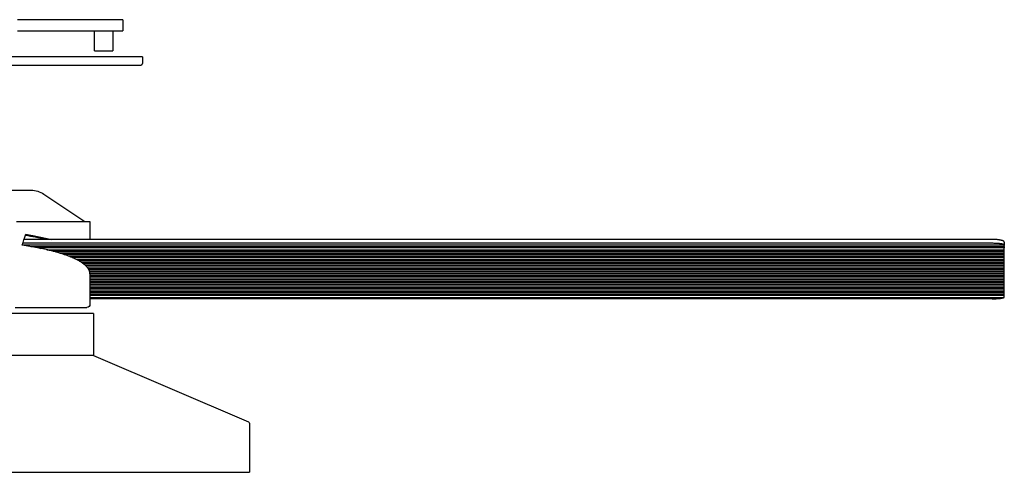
# Model space of a CAD drawing. Extents: x 18749 to 20793, y -4820 to -3491.
# Tile 5 of 19: x 20301 to 20793, y -4820 to -4594. Entities that reach past the tile are written whole.
import ezdxf

# ---------------------------------------------------------------- set-up
doc = ezdxf.new("R2010")
doc.units = 0
doc.layers.add('MAKE2D$VISIBLE$CURVAS', color=7, linetype='CONTINUOUS')

msp = doc.modelspace()

# ---------------------------------------------------------------- linework, layer by layer
at = {"layer": 'MAKE2D$VISIBLE$CURVAS'}
for p, q in [((20329.25, -4594.1), (20299.88, -4594.1)), ((20338.91, -4594.1), (20329.25, -4594.1)), ((20343.24, -4594.1), (20338.91, -4594.1)), ((20351.5, -4594.1), (20343.24, -4594.1)), ((20352.5, -4594.1), (20351.5, -4594.1)), ((20352.5, -4594.1), (20352.5, -4596.6)), ((20352.5, -4596.6), (20352.5, -4599.6)), ((20299.88, -4599.6), (20338.91, -4599.6)), ((20338.5, -4609.6), (20338.5, -4599.6)), ((20338.91, -4599.6), (20343.24, -4599.6)), ((20343.24, -4599.6), (20351.5, -4599.6)), ((20347.5, -4599.6), (20347.5, -4609.6)), ((20351.5, -4599.6), (20352.5, -4599.6)), ((20362.39, -4612.6), (20262.89, -4612.6)), ((20338.5, -4609.6), (20339.1, -4609.6)), ((20339.1, -4609.6), (20347.5, -4609.6)), ((20362.39, -4612.6), (20362.39, -4614.22)), ((20361.09, -4617.02), (20262.89, -4617.02)), ((20362.39, -4614.22), (20362.39, -4615.72)), ((20284.8, -4679.12), (20306.71, -4679.12)), ((20313.1, -4681.16), (20333.63, -4694.87)), ((20299.51, -4694.87), (20336.14, -4694.87)), ((20336.14, -4694.87), (20336.14, -4703.79)), ((20302.29, -4706.48), (20792.85, -4706.48)), ((20786.88, -4705.74), (20302.55, -4705.74)), ((20786.88, -4703.79), (20303.24, -4703.79)), ((20792.88, -4705.14), (20792.88, -4706.8)), ((20792.88, -4707.33), (20792.88, -4706.8)), ((20306.58, -4707.33), (20792.88, -4707.33)), ((20310.59, -4708.06), (20310.63, -4708.07)), ((20792.88, -4708.07), (20310.63, -4708.07)), ((20314.55, -4708.91), (20792.88, -4708.91)), ((20314.98, -4708.91), (20314.98, -4709.01)), ((20317.59, -4709.65), (20792.88, -4709.65)), ((20320.65, -4710.5), (20792.88, -4710.5)), ((20792.88, -4711.24), (20323.01, -4711.24)), ((20792.88, -4707.33), (20792.88, -4708.07)), ((20792.88, -4708.91), (20792.88, -4708.07)), ((20792.88, -4709.65), (20792.88, -4708.91)), ((20792.88, -4710.5), (20792.88, -4709.65)), ((20792.88, -4711.24), (20792.88, -4710.5)), ((20792.88, -4712.08), (20792.88, -4711.24)), ((20792.88, -4712.08), (20325.4, -4712.08)), ((20792.88, -4712.83), (20327.25, -4712.83)), ((20329.11, -4713.67), (20792.88, -4713.67)), ((20792.88, -4714.41), (20330.53, -4714.41)), ((20792.88, -4715.26), (20331.94, -4715.26)), ((20792.88, -4716), (20333, -4716)), ((20792.88, -4712.83), (20792.88, -4712.08)), ((20792.88, -4713.67), (20792.88, -4712.83)), ((20792.88, -4714.41), (20792.88, -4713.67)), ((20792.88, -4715.26), (20792.88, -4714.41)), ((20792.88, -4716), (20792.88, -4715.26)), ((20792.88, -4716.84), (20792.88, -4716)), ((20792.88, -4716.84), (20334, -4716.84)), ((20792.88, -4717.59), (20334.72, -4717.59)), ((20792.88, -4718.43), (20335.35, -4718.43)), ((20792.88, -4719.17), (20335.75, -4719.17)), ((20792.88, -4720.02), (20336.04, -4720.02)), ((20792.88, -4720.76), (20336.13, -4720.76)), ((20336.14, -4720.9), (20336.14, -4736.25)), ((20792.88, -4717.59), (20792.88, -4716.84)), ((20792.88, -4718.43), (20792.88, -4717.59)), ((20792.88, -4719.17), (20792.88, -4718.43)), ((20792.88, -4720.02), (20792.88, -4719.17)), ((20792.88, -4720.76), (20792.88, -4720.02)), ((20792.88, -4721.6), (20792.88, -4720.76)), ((20792.88, -4721.6), (20336.14, -4721.6)), ((20792.88, -4722.34), (20336.14, -4722.34)), ((20792.88, -4723.19), (20336.14, -4723.19)), ((20792.88, -4723.93), (20336.14, -4723.93)), ((20792.88, -4724.78), (20336.14, -4724.78)), ((20792.88, -4725.52), (20336.14, -4725.52)), ((20792.88, -4726.36), (20336.14, -4726.36)), ((20792.88, -4722.34), (20792.88, -4721.6)), ((20792.88, -4723.19), (20792.88, -4722.34)), ((20792.88, -4723.93), (20792.88, -4723.19)), ((20792.88, -4724.78), (20792.88, -4723.93)), ((20792.88, -4725.52), (20792.88, -4724.78)), ((20792.88, -4726.36), (20792.88, -4725.52)), ((20792.88, -4727.1), (20792.88, -4726.36)), ((20792.88, -4727.1), (20336.14, -4727.1)), ((20792.88, -4727.95), (20336.14, -4727.95)), ((20792.88, -4728.69), (20336.14, -4728.69)), ((20792.88, -4729.54), (20336.14, -4729.54)), ((20792.88, -4730.28), (20336.14, -4730.28)), ((20792.88, -4731.12), (20336.14, -4731.12)), ((20792.88, -4727.95), (20792.88, -4727.1)), ((20792.88, -4728.69), (20792.88, -4727.95)), ((20792.88, -4729.54), (20792.88, -4728.69)), ((20792.88, -4730.28), (20792.88, -4729.54)), ((20792.88, -4731.12), (20792.88, -4730.28)), ((20792.88, -4731.86), (20792.88, -4731.12)), ((20792.88, -4731.86), (20336.14, -4731.86)), ((20336.14, -4732.71), (20792.81, -4732.71)), ((20786.88, -4733.42), (20336.14, -4733.42)), ((20792.88, -4732.26), (20792.88, -4731.86)), ((20337.89, -4740.75), (20195.84, -4740.75)), ((20298.76, -4737.75), (20319.81, -4737.75)), ((20319.81, -4737.75), (20332.19, -4737.75)), ((20332.19, -4737.75), (20334.63, -4737.75)), ((20337.89, -4740.75), (20337.89, -4761.8)), ((20337.89, -4761.8), (20296.5, -4761.8)), ((20337.89, -4761.8), (20415.28, -4794.79)), ((20415.89, -4795.71), (20415.89, -4820.05)), ((20109.89, -4820.05), (20331.44, -4820.05)), ((20331.44, -4820.05), (20415.89, -4820.05))]:
    msp.add_line(p, q, dxfattribs=at)
for points in [[(20304.12, -4701.24), (20304.99, -4701.38), (20305.84, -4701.52), (20306.69, -4701.66), (20307.54, -4701.81), (20308.37, -4701.96), (20309.19, -4702.11), (20310.01, -4702.27), (20310.81, -4702.43), (20311.61, -4702.59), (20312.4, -4702.75), (20313.17, -4702.92), (20313.94, -4703.09), (20314.7, -4703.26), (20315.44, -4703.43), (20316.17, -4703.61), (20316.9, -4703.79)], [(20336.14, -4720.9), (20336.13, -4720.78), (20336.13, -4720.66), (20336.12, -4720.54), (20336.11, -4720.42), (20336.09, -4720.3), (20336.07, -4720.18), (20336.05, -4720.06), (20336.02, -4719.94), (20335.99, -4719.82), (20335.95, -4719.7), (20335.91, -4719.58), (20335.87, -4719.46), (20335.82, -4719.34), (20335.77, -4719.21), (20335.72, -4719.09), (20335.66, -4718.97), (20335.59, -4718.85), (20335.53, -4718.72), (20335.46, -4718.6), (20335.38, -4718.48), (20335.3, -4718.35), (20335.22, -4718.23), (20335.13, -4718.11), (20335.04, -4717.98), (20334.94, -4717.86), (20334.84, -4717.73), (20334.74, -4717.61), (20334.63, -4717.49), (20334.52, -4717.36), (20334.4, -4717.24), (20334.28, -4717.11), (20334.15, -4716.99), (20334.02, -4716.86), (20333.88, -4716.74), (20333.74, -4716.61), (20333.6, -4716.49), (20333.45, -4716.36), (20333.3, -4716.24), (20333.14, -4716.11), (20332.98, -4715.99), (20332.82, -4715.87), (20332.65, -4715.74), (20332.47, -4715.62), (20332.29, -4715.49), (20332.11, -4715.37), (20331.92, -4715.24), (20331.73, -4715.12), (20331.53, -4715), (20331.33, -4714.87), (20331.12, -4714.75), (20330.91, -4714.63), (20330.69, -4714.5), (20330.47, -4714.38), (20330.25, -4714.26), (20330.02, -4714.13), (20329.78, -4714.01), (20329.55, -4713.89), (20329.3, -4713.77), (20329.06, -4713.65), (20328.8, -4713.52), (20328.55, -4713.4), (20328.29, -4713.28), (20328.02, -4713.16), (20327.75, -4713.04), (20327.48, -4712.92), (20327.2, -4712.8), (20326.91, -4712.68), (20326.63, -4712.57), (20326.33, -4712.45), (20326.04, -4712.33), (20325.43, -4712.1), (20324.81, -4711.86), (20324.17, -4711.63), (20323.51, -4711.41), (20322.83, -4711.18), (20322.14, -4710.96), (20321.43, -4710.74), (20320.71, -4710.52), (20319.96, -4710.3), (20319.21, -4710.09), (20318.43, -4709.88), (20317.65, -4709.67), (20316.84, -4709.46), (20316.02, -4709.26), (20315.19, -4709.06), (20314.35, -4708.86), (20313.49, -4708.67), (20312.61, -4708.48), (20311.73, -4708.3), (20310.83, -4708.11), (20309.91, -4707.93), (20308.99, -4707.76), (20308.06, -4707.59), (20307.11, -4707.42), (20306.15, -4707.25), (20305.19, -4707.09), (20304.21, -4706.94), (20303.22, -4706.78), (20302.23, -4706.63)], [(20792.88, -4705.14), (20792.88, -4705.13), (20792.88, -4705.12), (20792.88, -4705.12), (20792.88, -4705.11), (20792.88, -4705.1), (20792.88, -4705.09), (20792.88, -4705.09), (20792.88, -4705.08), (20792.87, -4705.07), (20792.87, -4705.06), (20792.87, -4705.06), (20792.87, -4705.05), (20792.87, -4705.04), (20792.86, -4705.03), (20792.86, -4705.03), (20792.86, -4705.02), (20792.85, -4705.01), (20792.85, -4705), (20792.85, -4705), (20792.84, -4704.99), (20792.84, -4704.98), (20792.84, -4704.97), (20792.83, -4704.96), (20792.83, -4704.96), (20792.82, -4704.95), (20792.82, -4704.94), (20792.81, -4704.93), (20792.81, -4704.93), (20792.79, -4704.91), (20792.78, -4704.89), (20792.77, -4704.88), (20792.75, -4704.86), (20792.74, -4704.85), (20792.72, -4704.83), (20792.71, -4704.82), (20792.69, -4704.8), (20792.67, -4704.78), (20792.65, -4704.77), (20792.63, -4704.75), (20792.61, -4704.74), (20792.59, -4704.72), (20792.56, -4704.71), (20792.54, -4704.69), (20792.51, -4704.67), (20792.46, -4704.64), (20792.4, -4704.61), (20792.34, -4704.58), (20792.28, -4704.55), (20792.21, -4704.52), (20792.14, -4704.49), (20792.07, -4704.46), (20791.99, -4704.43), (20791.9, -4704.4), (20791.73, -4704.34), (20791.54, -4704.29), (20791.34, -4704.24), (20791.12, -4704.19), (20790.9, -4704.14), (20790.66, -4704.09), (20790.42, -4704.05), (20790.17, -4704.01), (20789.9, -4703.97), (20789.64, -4703.94), (20789.37, -4703.91), (20789.09, -4703.88), (20788.81, -4703.86), (20788.53, -4703.84), (20788.25, -4703.83), (20787.97, -4703.81), (20787.7, -4703.8), (20787.42, -4703.8), (20787.15, -4703.79), (20786.88, -4703.79)], [(20792.85, -4706.48), (20792.84, -4706.48), (20792.84, -4706.47), (20792.84, -4706.47), (20792.83, -4706.46), (20792.83, -4706.46), (20792.82, -4706.45), (20792.82, -4706.45), (20792.81, -4706.44), (20792.8, -4706.44), (20792.79, -4706.43), (20792.78, -4706.42), (20792.77, -4706.41), (20792.76, -4706.4), (20792.74, -4706.39), (20792.73, -4706.38), (20792.71, -4706.37), (20792.7, -4706.36), (20792.68, -4706.35), (20792.64, -4706.34), (20792.6, -4706.32), (20792.56, -4706.3), (20792.51, -4706.28), (20792.47, -4706.27), (20792.41, -4706.25), (20792.36, -4706.23), (20792.24, -4706.2), (20792.11, -4706.16), (20791.96, -4706.13), (20791.8, -4706.09), (20791.64, -4706.06), (20791.46, -4706.03), (20791.26, -4706), (20791.06, -4705.97), (20790.85, -4705.95), (20790.63, -4705.92), (20790.41, -4705.9), (20790.17, -4705.87), (20789.93, -4705.85), (20789.68, -4705.83), (20789.43, -4705.82), (20788.92, -4705.79), (20788.41, -4705.77), (20787.89, -4705.75), (20787.38, -4705.74), (20786.88, -4705.74)], [(20786.88, -4733.42), (20787.36, -4733.41), (20787.86, -4733.41), (20788.36, -4733.39), (20788.86, -4733.37), (20789.36, -4733.34), (20789.84, -4733.31), (20790.08, -4733.29), (20790.31, -4733.27), (20790.53, -4733.25), (20790.75, -4733.22), (20790.96, -4733.2), (20791.16, -4733.17), (20791.35, -4733.14), (20791.53, -4733.11), (20791.7, -4733.08), (20791.86, -4733.05), (20792.01, -4733.02), (20792.14, -4732.99), (20792.27, -4732.95), (20792.38, -4732.92), (20792.43, -4732.9), (20792.48, -4732.88), (20792.53, -4732.87), (20792.57, -4732.85), (20792.61, -4732.83), (20792.65, -4732.81), (20792.69, -4732.8), (20792.7, -4732.79), (20792.72, -4732.78), (20792.73, -4732.77), (20792.75, -4732.76), (20792.76, -4732.75), (20792.77, -4732.74), (20792.78, -4732.74), (20792.79, -4732.73), (20792.8, -4732.72), (20792.81, -4732.71)]]:
    msp.add_lwpolyline(points, dxfattribs=at)
at = {"layer": 'MAKE2D$VISIBLE$CURVAS', "extrusion": (0, 0, -1)}
for centre, radius, start, end in [((-20361.09, -4615.72), 1.3, 180, 270), ((-20306.4, -4691.17), 12.04, 91.4839, 123.788), ((-20310.25, -4712.38), 4.33, 95.0273, 108.6934), ((-20334.64, -4736.25), 1.5, 179.9997, 270.0003), ((-20414.89, -4795.71), 1, 113.0851, 180)]:
    msp.add_arc(centre, radius, start, end, dxfattribs=at)
at = {"layer": 'MAKE2D$VISIBLE$CURVAS'}
for centre, radius, start, end in [((20046.43, -4613.94), 272.07, 340.0812, 341.2857), ((20281.26, -4842.36), 142.33, 76.8083, 80.8407), ((20791.38, -4706.8), 1.5, 0.0412, 12.4638), ((20791.36, -4732.26), 1.52, 342.8493, 359.8931)]:
    msp.add_arc(centre, radius, start, end, dxfattribs=at)

doc.saveas('drawing.dxf')
